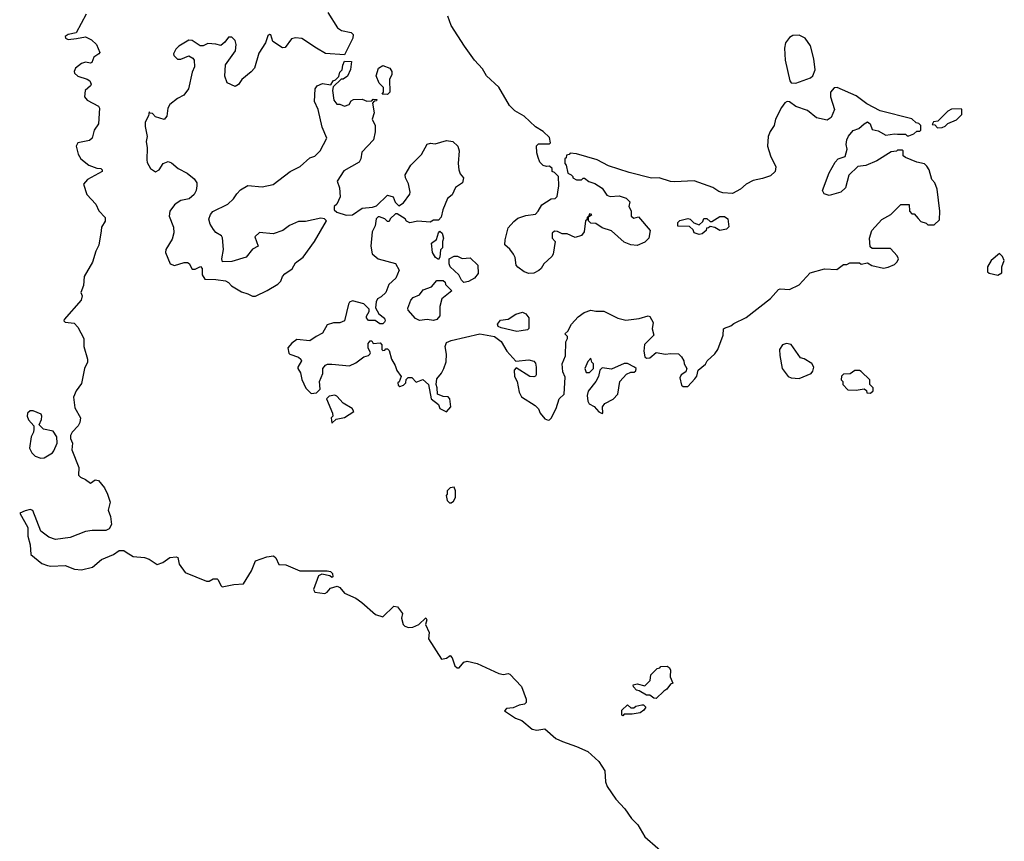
# Model space of a CAD drawing. Extents: x 2029826 to 2248070, y 228728 to 402406.
# Tile 148 of 256: x 2078350 to 2084546, y 391101 to 396271. Entities that reach past the tile are written whole.
import ezdxf

# ---------------------------------------------------------------- set-up
doc = ezdxf.new("R2010")
doc.units = 0

msp = doc.modelspace()

# ---------------------------------------------------------------- linework, layer by layer
at = {"layer": '0CON10XD'}
for points in [[(2080289.2, 396315), (2080350.5, 396220.5), (2080375, 396203.3), (2080435, 396190), (2080448.3, 396178.3), (2080447.5, 396155), (2080395, 396050), (2080275, 396058.8), (2080218.3, 396091.7), (2080125, 396153.3), (2080085, 396157.5), (2080060.7, 396149.3), (2080020, 396095), (2080003, 396093), (2079943.6, 396133.6), (2079930, 396175), (2079923, 396177), (2079911.7, 396168.3), (2079897.5, 396125), (2079855, 396060), (2079827.5, 395965), (2079807.7, 395942.3), (2079747.5, 395895), (2079727.7, 395862.3), (2079705, 395851.2), (2079655, 395872.5), (2079641.2, 395915), (2079644.2, 395985.8), (2079707.5, 396075), (2079712.5, 396115), (2079705, 396140), (2079685, 396160), (2079665, 396160), (2079641.7, 396128.3), (2079615, 396107.5), (2079585, 396116.7), (2079535, 396120), (2079505, 396106.7), (2079485, 396106.7), (2079435, 396140), (2079415, 396142.5), (2079352.5, 396105), (2079332.5, 396085), (2079317.5, 396055), (2079320, 396045), (2079343, 396023), (2079365, 396022.5), (2079415, 396042.5), (2079439.3, 396029.3), (2079447.5, 396015), (2079450, 395975), (2079435, 395940), (2079413.3, 395835), (2079382.5, 395795), (2079342.5, 395775), (2079295, 395737.5), (2079283.3, 395715), (2079277, 395663), (2079258.3, 395641.7), (2079205, 395660), (2079185, 395680), (2079171.7, 395681.7), (2079165, 395690), (2079160, 395665), (2079140, 395625), (2079139.3, 395599.3), (2079152, 395535), (2079146, 395505), (2079152, 395465), (2079149.3, 395389.3), (2079152.3, 395372.3), (2079173.3, 395335), (2079205, 395312.5), (2079227.5, 395325), (2079253.6, 395366.4), (2079285, 395377.5), (2079305, 395370), (2079346.7, 395335), (2079403.3, 395305), (2079448.8, 395268.8), (2079463.8, 395245), (2079465.8, 395225.8), (2079460.8, 395195), (2079448.3, 395171.7), (2079415.8, 395144.2), (2079365, 395133.3), (2079341.7, 395118.3), (2079324.1, 395105.9), (2079293.8, 395065), (2079291.2, 395035), (2079318, 394965), (2079320.7, 394929.3), (2079309.5, 394890.5), (2079268.8, 394825), (2079266.7, 394805), (2079297.5, 394735), (2079325, 394723.3), (2079385, 394743.3), (2079405, 394742.5), (2079416.1, 394736.1), (2079435, 394700), (2079455, 394700), (2079487, 394717), (2079497.5, 394705), (2079497.5, 394665), (2079515, 394637.5), (2079585, 394636.7), (2079645, 394627.5), (2079665, 394617.5), (2079682.5, 394595), (2079745, 394557.5), (2079786.4, 394546.4), (2079815, 394530), (2079835, 394530), (2079907.5, 394567.5)], [(2078768.1, 396305), (2078705, 396187.5), (2078655, 396178), (2078636.7, 396165), (2078637.5, 396155), (2078655, 396146.7), (2078707.5, 396152.5), (2078765, 396162), (2078801.2, 396145), (2078833.6, 396113.6), (2078853.8, 396065), (2078848.8, 396055), (2078815.6, 396034.4), (2078805, 396001.2), (2078795, 395997.1), (2078765, 396002.9), (2078738, 395995), (2078702, 395965), (2078692, 395945), (2078694.2, 395935), (2078716.2, 395915), (2078775, 395897.5), (2078791.2, 395885), (2078798.8, 395865), (2078796.2, 395855), (2078761.4, 395825), (2078758, 395785), (2078773.8, 395765), (2078845, 395726.2), (2078851.2, 395715), (2078846, 395615), (2078819.2, 395575), (2078806.2, 395525), (2078788.8, 395511.2), (2078715, 395496.2), (2078706.2, 395475), (2078717.8, 395425), (2078735, 395395.6), (2078785, 395355.8), (2078835, 395336.2), (2078860, 395335), (2078870, 395325), (2078870, 395315), (2078776.7, 395265), (2078752.5, 395235), (2078771.7, 395171.7), (2078829.2, 395109.2), (2078848.3, 395068.3), (2078887.5, 395025), (2078887, 395003), (2078865.8, 394965), (2078862.5, 394942.5), (2078848.8, 394851.2), (2078829.2, 394815), (2078807.5, 394745), (2078756.2, 394655), (2078752.2, 394597.8), (2078733.8, 394555), (2078743.9, 394533.9), (2078737.4, 394505), (2078630, 394385), (2078627.5, 394375), (2078637, 394367), (2078691.9, 394361.9), (2078715.3, 394335.3), (2078753.3, 394265), (2078753.3, 394215), (2078777.5, 394135), (2078777.5, 394115), (2078758, 394075), (2078739.6, 393980.4), (2078704.7, 393935.3), (2078688.6, 393895), (2078697.5, 393827.5), (2078732.5, 393765), (2078728.8, 393735), (2078718.8, 393715), (2078680, 393675), (2078668.8, 393655), (2078670, 393635), (2078682.5, 393605), (2078678.8, 393565), (2078723, 393453), (2078719.5, 393405), (2078732.1, 393392.1), (2078765, 393376.5), (2078795, 393353.3), (2078825, 393376.2), (2078845, 393371.2), (2078883.3, 393325), (2078903.3, 393285), (2078920, 393235), (2078907.5, 393185), (2078921.2, 393145), (2078927.5, 393095), (2078913, 393067), (2078893, 393057), (2078805.9, 393055.9), (2078765, 393049.2), (2078668.3, 393011.7), (2078575, 393000.8), (2078534.3, 393014.3), (2078483.2, 393053.2), (2078431.7, 393181.7), (2078415, 393188.8), (2078385, 393181.2), (2078350, 393165), (2078402, 393075), (2078400.5, 393020.5), (2078416.1, 392966.1), (2078420, 392905), (2078489.3, 392849.3), (2078525, 392836.2), (2078545, 392832), (2078635.8, 392835.8), (2078695, 392813.8), (2078738.8, 392808.8), (2078807.5, 392825), (2078865, 392873.3), (2078940, 392905), (2078975, 392930), (2079005, 392930), (2079020.7, 392920.7), (2079065, 392893.3), (2079135, 392886.2), (2079165, 392876.7), (2079215, 392842.5), (2079250, 392855), (2079295, 392887.5), (2079335, 392891.2), (2079345.8, 392885.8), (2079354.3, 392845), (2079391.2, 392791.2), (2079525, 392737.5), (2079541.7, 392738.3), (2079568.3, 392751.7), (2079591.7, 392751.7), (2079600, 392745), (2079615, 392710), (2079625, 392702.5), (2079697, 392717), (2079758.3, 392721.7), (2079808.3, 392801.7), (2079833.6, 392866.4), (2079905, 392890), (2079947, 392897), (2079962.5, 392885), (2079981.7, 392841.7), (2080025, 392840), (2080113.6, 392803.6), (2080285, 392802.5), (2080305, 392797.5), (2080317.5, 392785), (2080320, 392765), (2080315, 392760), (2080301.7, 392771.7), (2080250.7, 392780.7), (2080229.7, 392770.3), (2080200, 392685), (2080207.5, 392667.5), (2080269.3, 392660.7), (2080285, 392667.5), (2080306.4, 392693.6), (2080347, 392707), (2080365, 392697.5), (2080395, 392662.5), (2080465, 392630), (2080503.6, 392603.6), (2080588.3, 392528.3), (2080635, 392512.5), (2080705, 392580), (2080727, 392577), (2080760, 392535), (2080752.5, 392505), (2080762.5, 392465), (2080773.9, 392453.9), (2080796.4, 392446.4), (2080825, 392448), (2080862.5, 392465), (2080905, 392506.2), (2080912.5, 392495), (2080903.8, 392465), (2080926, 392415), (2080922.5, 392375), (2081005, 392247.5), (2081036, 392254), (2081059.3, 392269.3), (2081072.5, 392255), (2081087.5, 392205), (2081103, 392193), (2081115, 392192.5), (2081145, 392228.8), (2081165, 392233.8), (2081228.8, 392218.8), (2081365, 392156), (2081395, 392150), (2081425, 392156.7), (2081435, 392152.5), (2081507.5, 392075), (2081536.7, 391995), (2081537.5, 391975), (2081527, 391963), (2081493, 391957), (2081455, 391940), (2081413, 391937), (2081401.7, 391921.7), (2081470, 391875), (2081510.7, 391860.7), (2081575, 391806.7), (2081605, 391800), (2081655, 391808.8), (2081725, 391747.5), (2081765, 391729.2), (2081855, 391698.1), (2081925, 391665.7), (2081995, 391603.8), (2082032.5, 391545), (2082036.2, 391475), (2082046.2, 391445), (2082102, 391365), (2082157.5, 391305), (2082200, 391245), (2082240.8, 391205), (2082285, 391128), (2082447.2, 390987.2)], [(2081685, 393753.3), (2081695, 393762.5), (2081726.2, 393825), (2081744.2, 393885), (2081775.8, 393915), (2081781.7, 394021.7), (2081768.8, 394055), (2081764, 394105), (2081784, 394155), (2081786.4, 394243.6), (2081797.5, 394265), (2081797, 394277), (2081780, 394295), (2081799.2, 394310.8), (2081822.5, 394355), (2081865, 394401.2), (2081902.5, 394427.5), (2081945, 394443.3), (2081975, 394436.2), (2082025, 394436), (2082115, 394392.5), (2082165, 394380), (2082248.6, 394391.4), (2082305, 394407.5), (2082315, 394402.5), (2082337.5, 394365), (2082330, 394325), (2082340, 394285), (2082283, 394227), (2082277.5, 394185), (2082285, 394150), (2082295, 394140), (2082315, 394142.5), (2082355, 394176.7), (2082415, 394166.7), (2082445, 394171.2), (2082495, 394167.5), (2082515, 394150), (2082530, 394125), (2082532.5, 394105), (2082547.5, 394075), (2082542.5, 394055), (2082513.6, 394036.4), (2082503.6, 394016.4), (2082515, 393970), (2082525, 393962.5), (2082555, 393962.5), (2082599.3, 394010.7), (2082611.7, 394028.3), (2082620, 394065), (2082665, 394102.5), (2082676.2, 394123.8), (2082725, 394168.8), (2082743.8, 394195), (2082777.5, 394285), (2082780, 394325), (2082785, 394330), (2082825, 394343.3), (2082845, 394360), (2082922.3, 394397.7), (2083075, 394516.7), (2083125, 394572.5), (2083135, 394577.5), (2083195, 394572.5), (2083255, 394602.5), (2083325, 394677.5), (2083415, 394702.5), (2083491.7, 394698.3), (2083535, 394730), (2083555, 394730), (2083575, 394740), (2083635, 394740), (2083645, 394732.5), (2083685, 394740), (2083713, 394723), (2083785, 394707.5), (2083815, 394712.5), (2083855, 394730), (2083873, 394747), (2083880, 394765), (2083872.5, 394785), (2083830.7, 394830.7), (2083715, 394830), (2083701.7, 394841.7), (2083697.5, 394895), (2083712.5, 394945), (2083775, 395013.3), (2083832.5, 395045), (2083895, 395107.5), (2083948.3, 395108.3), (2083950, 395065), (2083965, 395050), (2083978.3, 395048.3), (2084005, 395020), (2084021.7, 395001.7), (2084055, 394990), (2084065, 394980), (2084105, 394980), (2084138.3, 395011.7), (2084140, 395065), (2084123.8, 395205), (2084108.8, 395245), (2084091.2, 395265), (2084073.3, 395325), (2084059.5, 395349.5), (2084043.9, 395363.9), (2083995, 395373.3), (2083923.9, 395403.9), (2083910, 395415), (2083910, 395445), (2083905, 395450), (2083875, 395450), (2083867, 395443), (2083835, 395440), (2083745, 395383.3), (2083675, 395353.8), (2083623.8, 395346.2), (2083567.5, 395292.5), (2083547.7, 395212.3), (2083517.5, 395185), (2083445, 395164), (2083412.5, 395175), (2083401.2, 395195), (2083445, 395307.5), (2083482.5, 395375), (2083500, 395395), (2083545, 395410), (2083556.7, 395455), (2083551.2, 395485), (2083556.2, 395515), (2083565, 395537.5), (2083595, 395572.5), (2083630, 395585), (2083663.6, 395616.4), (2083685, 395627.5), (2083702.5, 395615), (2083715, 395580), (2083751.7, 395571.7), (2083800, 395545), (2083855, 395553.3), (2083875, 395550), (2083925, 395550), (2083935, 395540), (2083945, 395540), (2083977, 395553), (2083995, 395570), (2084015, 395570), (2084020, 395575), (2084020, 395605), (2084008.3, 395618.3), (2083991.7, 395621.7), (2083965, 395647.5), (2083765, 395696.2), (2083681.9, 395741.9), (2083615, 395791.2), (2083495, 395843.3), (2083475, 395842.5), (2083452.5, 395815), (2083453.3, 395785), (2083476.7, 395705), (2083457.5, 395655), (2083431.7, 395638.3), (2083365, 395653.3), (2083308.3, 395698.3), (2083235, 395723.8), (2083195, 395753.3), (2083180, 395755), (2083165, 395747.5), (2083145, 395717.5), (2083106, 395645), (2083098, 395605), (2083072.1, 395567.9), (2083060, 395535), (2083056.2, 395475), (2083074.3, 395415), (2083107.5, 395345), (2083104.2, 395315.8), (2083075, 395289.2), (2083025, 395270.8), (2082965, 395258), (2082921.2, 395235), (2082885.7, 395204.3), (2082835, 395178), (2082775, 395182), (2082750.3, 395190.3), (2082712.5, 395215), (2082595, 395256), (2082469.7, 395249.7), (2082445, 395252), (2082375, 395276), (2082325, 395274.3), (2082185, 395310), (2082055, 395351.2), (2081985, 395388), (2081855, 395427.5), (2081815, 395430), (2081808.3, 395421.7), (2081791.7, 395418.3), (2081788.3, 395401.7), (2081780, 395395), (2081780, 395365), (2081790, 395355), (2081800, 395305), (2081820, 395295), (2081830, 395285), (2081830, 395275), (2081855, 395262.5), (2081885, 395263.3), (2081895, 395272.5), (2081905, 395272.5), (2081932.3, 395252.3), (2081969.5, 395239.5), (2082015, 395210), (2082045, 395167.5), (2082065, 395157.5), (2082121.7, 395161.7), (2082167, 395147), (2082190, 395125), (2082182.5, 395095), (2082197, 395067), (2082197.5, 395035), (2082215, 395022.5), (2082245, 395030), (2082317.5, 394945), (2082310, 394895), (2082285, 394871.2), (2082235, 394850.8), (2082195, 394854), (2082155, 394870), (2082075, 394942.5), (2082015, 394960), (2081975, 394987.5), (2081945, 394990), (2081930, 395005), (2081930, 395030), (2081950, 395045), (2081935, 395050), (2081930, 395030), (2081921.7, 395028.3), (2081918.3, 395011.7), (2081910, 395005), (2081902.5, 394935), (2081885, 394912.5), (2081845, 394900), (2081795, 394922.5), (2081763.6, 394923.6), (2081735, 394937.5), (2081715, 394940), (2081701.7, 394928.3), (2081700, 394895), (2081720, 394875), (2081707.5, 394795), (2081699.3, 394780.7), (2081647.5, 394735), (2081632.5, 394705), (2081617.3, 394692.7), (2081585, 394676.7), (2081555, 394673.8), (2081525, 394683.8), (2081485, 394713.3), (2081473.8, 394725), (2081468, 394775), (2081458, 394795), (2081435, 394825.8), (2081402.5, 394855), (2081404.2, 394885), (2081425, 394960), (2081458.8, 395001.2), (2081485, 395021.2), (2081535, 395038.8), (2081595, 395047.5), (2081613.6, 395066.4), (2081635, 395106.7), (2081695, 395142.5), (2081720, 395145), (2081731.7, 395158.3), (2081737.5, 395185), (2081743.3, 395225), (2081740, 395285), (2081715, 395310), (2081700, 395315), (2081700, 395335), (2081685, 395350), (2081665, 395347.5), (2081643.6, 395353.6), (2081623.9, 395373.9), (2081613.6, 395403.6), (2081603.9, 395433.9), (2081603, 395477), (2081615, 395490), (2081685, 395490), (2081690, 395495), (2081685, 395530), (2081645, 395567.5), (2081597, 395597), (2081525, 395663.3), (2081467, 395697), (2081431.7, 395731.7), (2081365, 395846.7), (2081288.3, 395918.3), (2081261.7, 395961.7), (2081211.2, 396015), (2081148.6, 396105), (2081064.3, 396235), (2081045, 396293.8)], [(2083235, 395872), (2083326.7, 395905), (2083342.3, 395917.7), (2083355.8, 395955), (2083347.5, 396025), (2083326.7, 396106.7), (2083293.3, 396155), (2083255, 396174), (2083215, 396172), (2083195, 396158.8), (2083170, 396125), (2083162.3, 396092.3), (2083166.8, 396016.8), (2083196.1, 395886.1), (2083205, 395872.5), (2083235, 395872)], [(2079907.5, 394567.5), (2079975, 394607.5), (2079993.6, 394626.4), (2080003.8, 394655), (2080018.3, 394671.7), (2080065, 394702.5), (2080085, 394740), (2080133, 394777), (2080206.2, 394875), (2080280, 395005), (2080268.3, 395018.3), (2080245, 395022.5), (2080148.3, 395001.7), (2080105, 395000), (2080047.5, 394975), (2080005, 394943.8), (2079945, 394922.5), (2079858.3, 394931.7), (2079830, 394905), (2079850, 394845), (2079815, 394827.5), (2079774.5, 394775.5), (2079685, 394748.5), (2079627, 394747), (2079621.2, 394765), (2079632.5, 394825), (2079627.3, 394897.3), (2079620, 394910), (2079585, 394931.2), (2079569.5, 394949.5), (2079548.8, 394985), (2079541.2, 395015), (2079550, 395045), (2079565, 395063.3), (2079660.5, 395109.5), (2079695, 395143.3), (2079716.7, 395175), (2079739.5, 395200.5), (2079785, 395226.7), (2079875, 395220), (2079945.9, 395234.1), (2080052.5, 395315), (2080114.1, 395345.9), (2080175, 395401.2), (2080207.3, 395412.7), (2080240, 395445), (2080282.5, 395525), (2080253.8, 395595), (2080228.8, 395705), (2080206, 395755), (2080208.8, 395835), (2080222.5, 395855), (2080255, 395870), (2080308.3, 395861.7), (2080323.6, 395886.4), (2080338.3, 395891.7), (2080357.5, 395912.5), (2080365, 395940), (2080380, 395955), (2080382.5, 395985), (2080395, 396010), (2080438.3, 396008.3), (2080431.7, 395958.3), (2080412.5, 395915), (2080385, 395897.5), (2080372.5, 395897.5), (2080321.7, 395848.3), (2080317.5, 395825), (2080327.5, 395765), (2080345, 395740), (2080365, 395740), (2080395, 395727.5), (2080423, 395737), (2080435, 395760), (2080450.7, 395769.3), (2080505, 395770), (2080535, 395757.5), (2080565, 395760), (2080575, 395770), (2080598.3, 395768.3), (2080595, 395760), (2080581.7, 395758.3), (2080570, 395745), (2080580, 395685), (2080567.5, 395645), (2080587.5, 395605), (2080586.2, 395565), (2080576.2, 395515), (2080503.9, 395436.1), (2080496.7, 395395), (2080486.7, 395375), (2080390.7, 395319.3), (2080347.5, 395255), (2080361.7, 395211.7), (2080367.5, 395155), (2080345, 395110), (2080330, 395095), (2080330, 395075), (2080345, 395060), (2080405, 395040), (2080445, 395043.3), (2080506.1, 395083.9), (2080569.3, 395090.7), (2080595, 395100), (2080665, 395166.7), (2080700, 395155), (2080713, 395123), (2080735, 395100), (2080765, 395117.5), (2080805, 395172.5), (2080808, 395185), (2080797.3, 395237.3), (2080777.5, 395275), (2080776.7, 395295), (2080811.2, 395355), (2080877.9, 395422.1), (2080915, 395486.7), (2080935, 395493.3), (2080965, 395488.8), (2081035, 395510), (2081075, 395503.3), (2081106.7, 395475), (2081116.2, 395445), (2081108.8, 395365), (2081112.5, 395325), (2081121.7, 395301.7), (2081142.5, 395275), (2081137.5, 395245), (2081093.3, 395215), (2081071.7, 395168.3), (2081041.2, 395145), (2081012, 395075), (2081001.7, 395028.3), (2080985, 395010), (2080955, 395010), (2080933, 394997), (2080856.4, 395003.6), (2080805, 394993.3), (2080785, 395002.5), (2080775, 395016.7), (2080725, 395050), (2080715, 395050), (2080681.7, 395018.3), (2080675, 395000), (2080665, 395000), (2080648.3, 395018.3), (2080615, 395030), (2080605, 395030), (2080593, 395017), (2080587, 394973), (2080567.5, 394935), (2080560, 394845), (2080568.3, 394798.3), (2080605, 394766.7), (2080715, 394737.5), (2080737.5, 394695), (2080717.5, 394645), (2080673.8, 394605), (2080653.3, 394555), (2080625, 394527.5), (2080602.5, 394515), (2080592.5, 394495), (2080588.3, 394458.3), (2080610.7, 394420.7), (2080645, 394392.5), (2080650, 394375), (2080645, 394367.5), (2080635, 394357.5), (2080617, 394357), (2080587, 394377), (2080545, 394377.5), (2080532.5, 394395), (2080532.5, 394405), (2080550, 394435), (2080548.3, 394448.3), (2080515, 394482.5), (2080445, 394501.2), (2080426.1, 394493.9), (2080419.7, 394480.3), (2080393.3, 394376.7), (2080365, 394363.3), (2080325, 394362.5), (2080285, 394350), (2080255, 394297.5), (2080215, 394276.7), (2080175, 394250), (2080095, 394257.5), (2080062.5, 394235), (2080037.5, 394205), (2080043, 394173), (2080050, 394165), (2080105, 394147.5), (2080120, 394135), (2080122.5, 394125), (2080100, 394085), (2080100, 394075), (2080117.7, 394047.7), (2080126.1, 394006.1), (2080151.7, 393951.7), (2080185, 393917.5), (2080217, 393923), (2080240, 393945), (2080237.5, 393995), (2080256.7, 394045), (2080257.5, 394075), (2080273.6, 394096.4), (2080287, 394103), (2080315, 394103.3), (2080425, 394092), (2080465, 394111.2), (2080515, 394150), (2080545, 394157.5), (2080552.5, 394165), (2080557.5, 394175), (2080543.3, 394205), (2080543.6, 394233.6), (2080555, 394250), (2080565, 394250), (2080575, 394232.5), (2080617.5, 394237.5), (2080630, 394225), (2080630, 394195), (2080635, 394190), (2080648.3, 394191.7), (2080655, 394200), (2080665, 394200), (2080675, 394190), (2080688.8, 394135), (2080713.3, 394095), (2080723, 394063), (2080750, 394025), (2080738.3, 393991.7), (2080730, 393985), (2080731.7, 393971.7), (2080741.7, 393961.7), (2080765, 393970), (2080780, 393985), (2080783, 394007), (2080795, 394020), (2080818.3, 394018.3), (2080845, 393990), (2080887, 394007), (2080922.5, 393975), (2080940, 393885), (2080985, 393850), (2080995, 393823.3), (2081035, 393802.5), (2081062.5, 393835), (2081057.5, 393885), (2081047, 393897), (2081015, 393900), (2080980, 393915), (2080977.5, 393955), (2080970, 393975), (2080975, 394010), (2081003.6, 394046.4), (2081020, 394075), (2081033, 394117), (2081036.7, 394165), (2081027.5, 394215), (2081035, 394240), (2081065, 394252.5), (2081245, 394293.8), (2081337, 394277), (2081380, 394245), (2081415.9, 394185.9), (2081473, 394123), (2081555, 394131.2), (2081585, 394121.2), (2081595, 394110), (2081601.2, 394085), (2081600, 394035), (2081595, 394027.5), (2081585, 394022.5), (2081560, 394025), (2081475, 394080), (2081462.5, 394065), (2081463.3, 394025), (2081480, 393995), (2081493.6, 393926.4), (2081508.3, 393898.3), (2081593.9, 393843.9), (2081615, 393822.5), (2081626.2, 393795), (2081655, 393760), (2081675, 393750), (2081685, 393753.3)], [(2080665, 395800), (2080631.7, 395801.7), (2080640, 395815), (2080640, 395845), (2080611.7, 395871.7), (2080593, 395917), (2080607.5, 395965), (2080635, 395982.5), (2080680, 395965), (2080692.5, 395945), (2080692.5, 395925), (2080677.5, 395895), (2080680, 395815), (2080665, 395800)], [(2084125, 395590), (2084155, 395592.5), (2084175, 395600), (2084191.7, 395618.3), (2084245, 395640), (2084280, 395675), (2084280, 395705), (2084275, 395710), (2084213, 395707), (2084190, 395695), (2084128.3, 395631.7), (2084101.7, 395628.3), (2084091.7, 395611.7), (2084108.3, 395608.3), (2084125, 395590)], [(2082625, 394920), (2082595, 394930), (2082588.3, 394948.3), (2082565, 394970), (2082491.7, 394971.7), (2082492.5, 394995), (2082505, 395007.5), (2082555, 395020), (2082570, 395015), (2082591.7, 394991.7), (2082625, 394980), (2082648.3, 395001.7), (2082655, 395020), (2082675, 395020), (2082695, 395000), (2082705, 395000), (2082755, 395033.3), (2082785, 395032.5), (2082807, 395017), (2082811.7, 394968.3), (2082797, 394953), (2082755, 394943.3), (2082725, 394962.5), (2082695, 394970), (2082685, 394960), (2082671.7, 394958.3), (2082670, 394945), (2082645, 394922.5), (2082625, 394920)], [(2080985, 394762.5), (2080966.7, 394775), (2080948.8, 394805), (2080942.5, 394865), (2080973, 394887), (2080985, 394930), (2080995, 394940), (2081008.3, 394928.3), (2081017.5, 394895), (2081010, 394875), (2081010, 394835), (2080998.3, 394821.7), (2080993, 394777), (2080985, 394762.5)], [(2081145, 394617.5), (2081130.7, 394630.7), (2081112.5, 394665), (2081060, 394715), (2081052.5, 394735), (2081053.6, 394766.4), (2081085, 394782.5), (2081105, 394782.5), (2081135, 394767.5), (2081185, 394772.5), (2081233.3, 394725), (2081236.1, 394673.9), (2081212.5, 394645), (2081175, 394622.5), (2081145, 394617.5)], [(2084505, 394662.5), (2084531.7, 394678.3), (2084530, 394715), (2084546.2, 394755), (2084535, 394780), (2084515, 394800), (2084463.6, 394756.4), (2084440, 394715), (2084440, 394685), (2084450, 394675), (2084505, 394662.5)], [(2080955, 394377.5), (2080915, 394383.8), (2080865, 394377.5), (2080840.7, 394390.7), (2080793.8, 394443.8), (2080793.3, 394455), (2080812.5, 394505), (2080827, 394523), (2080865, 394540), (2080889.3, 394570.7), (2080940.7, 394589.3), (2080975, 394630), (2081015, 394630), (2081028.3, 394618.3), (2081030, 394605), (2081070, 394565), (2081006.2, 394515), (2080993.3, 394465), (2080993, 394407), (2080975, 394383.3), (2080955, 394377.5)], [(2081479.3, 394309.3), (2081380.7, 394330.7), (2081360.7, 394340.7), (2081356.7, 394355), (2081375, 394380), (2081425, 394386.2), (2081472.1, 394417.9), (2081515, 394430), (2081535, 394420), (2081554.1, 394394.1), (2081553.3, 394326.7), (2081545, 394320), (2081505, 394313.3), (2081479.3, 394309.3)], [(2083255, 394013.3), (2083330, 394045), (2083341.7, 394058.3), (2083347.5, 394085), (2083335, 394107.5), (2083287, 394137), (2083263.6, 394143.6), (2083205, 394226.7), (2083175, 394233.3), (2083150, 394225), (2083132.5, 394195), (2083133, 394157), (2083147.5, 394075), (2083186.4, 394026.4), (2083205, 394016.7), (2083255, 394013.3)], [(2081935, 394050), (2081960, 394075), (2081960, 394105), (2081950, 394115), (2081945, 394140), (2081925, 394120), (2081907.5, 394075), (2081915, 394050), (2081935, 394050)], [(2082015, 393792.5), (2082020, 393795), (2082017.5, 393835), (2082033.3, 393855), (2082085, 393883.3), (2082113.3, 393915), (2082127.5, 393995), (2082169.3, 394040.7), (2082195, 394052.5), (2082217, 394053), (2082228.3, 394061.7), (2082230, 394075), (2082220, 394085), (2082175, 394107.5), (2082155, 394107.5), (2082075, 394072.5), (2082015, 394080), (2082000, 394065), (2081992.5, 394025), (2081976.1, 393993.9), (2081926.4, 393933.6), (2081920.8, 393905), (2081925, 393870), (2081934.1, 393854.1), (2081966.1, 393836.1), (2081995, 393802.5), (2082015, 393792.5)], [(2083705, 393920), (2083720, 393935), (2083720, 393955), (2083700, 393975), (2083700, 394005), (2083646.1, 394056.1), (2083635, 394062.5), (2083605, 394062.5), (2083577, 394043), (2083535, 394040), (2083521.7, 394028.3), (2083520, 394005), (2083530, 393995), (2083530, 393975), (2083561.7, 393941.7), (2083615, 393940), (2083665, 393947.5), (2083678.3, 393938.3), (2083681.7, 393921.7), (2083705, 393920)], [(2080315, 393732.5), (2080342.5, 393757.5), (2080395, 393766.7), (2080452.5, 393805), (2080442.5, 393825), (2080385, 393857.5), (2080345, 393902.5), (2080333, 393907), (2080298.3, 393901.7), (2080280, 393885), (2080317.5, 393795), (2080320, 393775), (2080310, 393765), (2080315, 393732.5)], [(2078482.3, 393512.3), (2078505, 393514), (2078555.8, 393544.2), (2078565, 393557.5), (2078586.2, 393605), (2078584, 393645), (2078560.7, 393680.7), (2078500, 393695), (2078471.7, 393721.7), (2078486.7, 393755), (2078490, 393775), (2078485, 393787.5), (2078435, 393810), (2078415, 393810), (2078400, 393795), (2078397.5, 393775), (2078405, 393752.5), (2078440, 393715), (2078440, 393695), (2078437.5, 393675), (2078422, 393645), (2078412, 393575), (2078425.9, 393545.9), (2078447.5, 393525), (2078482.3, 393512.3)], [(2081065, 393230), (2081079.3, 393240.7), (2081092.5, 393265), (2081092.5, 393305), (2081085, 393330), (2081060, 393325), (2081040, 393305), (2081040, 393285), (2081033.6, 393276.4), (2081040, 393245), (2081055, 393230), (2081065, 393230)], [(2082355, 392000), (2082341.7, 392001.7), (2082315, 392020), (2082295, 392020), (2082248.3, 392048.3), (2082231.7, 392051.7), (2082211.7, 392071.7), (2082210, 392085), (2082235, 392092.5), (2082285, 392080), (2082318.3, 392111.7), (2082321.7, 392148.3), (2082361.7, 392188.3), (2082378.3, 392191.7), (2082385, 392200), (2082425, 392202.5), (2082437.5, 392195), (2082445, 392180), (2082442.5, 392135), (2082460, 392095), (2082445, 392090), (2082423, 392057), (2082403.6, 392046.4), (2082355, 392000)], [(2082145, 391890), (2082140, 391895), (2082140, 391925), (2082175, 391960), (2082195, 391940), (2082215, 391940), (2082228.3, 391951.7), (2082265, 391960), (2082275, 391960), (2082290, 391945), (2082277.5, 391925), (2082255, 391910), (2082205, 391900), (2082155, 391900), (2082145, 391890)]]:
    msp.add_lwpolyline(points, dxfattribs=at)

doc.saveas('drawing.dxf')
